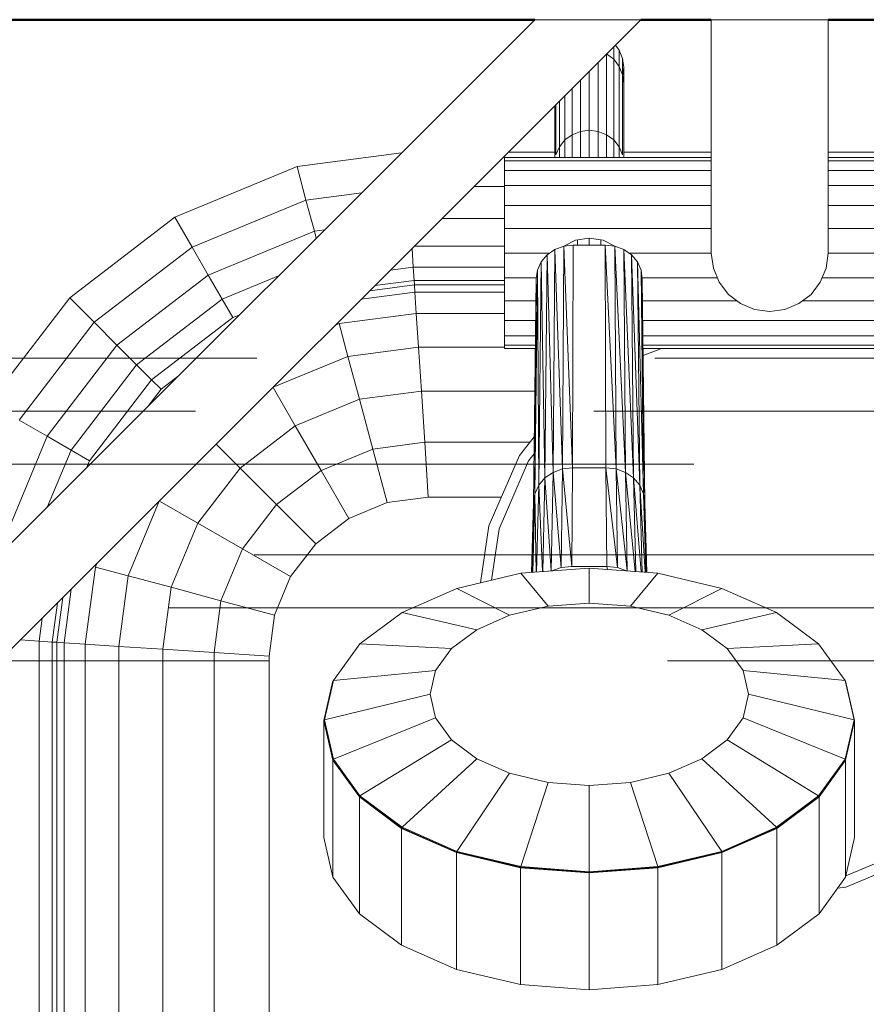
# Model space of a CAD drawing. Header units: millimetres. Extents: x -121 to 87583, y 4737 to 43333.
# Tile 40 of 86: x 43679 to 43839, y 41990 to 42176. Entities that reach past the tile are written whole.
import ezdxf

# ---------------------------------------------------------------- set-up
doc = ezdxf.new("R2010")
doc.units = ezdxf.units.MM
doc.linetypes.add('ADSK_Штриховая_ш3 п1_5', pattern=[225, 150, -75])
for name, color, linetype, lineweight in [('A-DETL-____-MBND', 5, 'ADSK_Штриховая_ш3 п1_5', 20), ('A-WALL-____-MCUT', 113, 'Continuous', 50), ('A-WALL-____-OTLN', 113, 'Continuous', 20), ('M-EQPM-____-OTLN', 50, 'Continuous', 20)]:
    doc.layers.add(name, color=color, linetype=linetype, lineweight=lineweight)

# ---------------------------------------------------------------- blocks, each defined once
blk = doc.blocks.new('Прямая форма - 83 new-608778-В_Этаж 01_Водопровод')
at = {"layer": 'M-EQPM-____-OTLN', "color": 9}
for p, q in [((-240.1, 500), (-400.16, 339.93)), ((-260.1, 500), (-400.16, 359.93)), ((-260.1, 500), (-240.1, 500)), ((-226.84, 500), (-204.84, 500)), ((-226.84, 500), (-226.84, 456)), ((-204.84, 500), (-204.84, 456)), ((-245.24, 492.53), (-245.24, 494.86)), ((-244.92, 495.18), (-244.21, 494.25)), ((-244.21, 494.25), (-243.56, 492.68)), ((-244.21, 491.19), (-244.21, 494.25)), ((-248.16, 478.95), (-248.16, 491.94)), ((-246.59, 478.32), (-246.59, 493.51)), ((-246.56, 493.54), (-245.24, 492.53)), ((-245.24, 492.53), (-244.21, 491.19)), ((-245.24, 477.33), (-245.24, 492.53)), ((-243.56, 492.68), (-243.34, 491)), ((-243.56, 489.63), (-243.56, 492.68)), ((-249.84, 490.26), (-249.84, 479.16)), ((-244.21, 491.19), (-243.56, 489.63)), ((-244.21, 476.03), (-244.21, 491.19)), ((-243.34, 491), (-243.52, 489.63)), ((-243.34, 491), (-243.34, 487.95)), ((-243.34, 487.95), (-243.34, 491)), ((-251.52, 488.58), (-251.52, 478.95)), ((-243.56, 489.63), (-243.34, 487.95)), ((-243.56, 474.52), (-243.56, 489.63)), ((-253.09, 487.01), (-253.09, 478.32)), ((-243.34, 474), (-243.34, 487.95)), ((-255.47, 476.03), (-255.47, 484.63)), ((-254.43, 477.33), (-254.43, 485.66)), ((-256.34, 474), (-256.34, 483.76)), ((-256.12, 474.52), (-256.12, 483.98)), ((-253.09, 478.32), (-251.52, 478.95)), ((-251.52, 478.95), (-249.84, 479.16)), ((-251.52, 478.95), (-251.52, 474)), ((-249.84, 479.16), (-248.16, 478.95)), ((-249.84, 479.16), (-249.84, 474)), ((-248.16, 474), (-248.16, 478.95)), ((-248.16, 478.95), (-246.59, 478.32)), ((-255.47, 476.03), (-254.43, 477.33)), ((-254.43, 477.33), (-253.09, 478.32)), ((-254.43, 477.33), (-254.43, 474)), ((-253.09, 478.32), (-253.09, 474)), ((-246.59, 474), (-246.59, 478.32)), ((-246.59, 478.32), (-245.24, 477.33)), ((-245.24, 477.33), (-244.21, 476.03)), ((-245.24, 477.33), (-245.24, 474)), ((-256.12, 474.52), (-255.47, 476.03)), ((-255.47, 476.03), (-255.47, 474)), ((-244.21, 476.03), (-243.56, 474.52)), ((-244.21, 476.03), (-244.21, 474)), ((-304.9, 472.3), (-285.2, 474.9)), ((-265.84, 474), (-226.84, 474)), ((-265.84, 474), (-265.84, 473.39)), ((-265.84, 473.39), (-226.84, 473.39)), ((-265.84, 473.39), (-265.84, 471.59)), ((-265.1, 475), (-256.34, 475)), ((-243.34, 475), (-226.84, 475)), ((-204.84, 475), (-92.74, 475)), ((-204.84, 474), (-165.84, 474)), ((-204.84, 473.39), (-165.84, 473.39)), ((-327.94, 462.76), (-304.9, 472.3)), ((-303.21, 466), (-304.9, 472.3)), ((-265.84, 471.59), (-265.84, 468.73)), ((-226.84, 471.59), (-265.84, 471.59)), ((-165.84, 471.59), (-204.84, 471.59)), ((-271.57, 468.53), (-265.84, 468.53)), ((-265.84, 468.73), (-226.84, 468.73)), ((-265.84, 468.73), (-265.84, 465)), ((-204.84, 468.73), (-165.84, 468.73)), ((-324.68, 457.11), (-303.21, 466)), ((-303.21, 466), (-292.72, 467.38)), ((-301.63, 460.13), (-303.21, 466)), ((-226.84, 465), (-265.84, 465)), ((-265.84, 465), (-265.84, 460.66)), ((-204.84, 465), (-165.84, 465)), ((-347.73, 447.57), (-327.94, 462.76)), ((-324.68, 457.11), (-327.94, 462.76)), ((-277.6, 462.5), (-265.84, 462.5)), ((-301.63, 460.13), (-299.72, 460.38)), ((-226.84, 460.66), (-265.84, 460.66)), ((-265.84, 460.66), (-265.84, 456)), ((-204.84, 460.66), (-165.84, 460.66)), ((-321.64, 451.84), (-301.63, 460.13)), ((-301.28, 458.82), (-301.63, 460.13)), ((-252.43, 458.41), (-249.84, 458.81)), ((-249.84, 457.52), (-249.84, 458.81)), ((-249.84, 458.81), (-247.25, 458.41)), ((-343.12, 442.96), (-324.68, 457.11)), ((-321.64, 451.84), (-324.68, 457.11)), ((-283, 453.35), (-283.23, 456.86)), ((-282.78, 457.32), (-265.84, 457.32)), ((-257.79, 455.66), (-256.34, 456.67)), ((-256.34, 456.67), (-257.79, 455.66)), ((-256.66, 414.64), (-256.34, 456.67)), ((-256.34, 456.67), (-256.66, 414.64)), ((-256.34, 456.67), (-254.65, 457.3)), ((-254.65, 457.3), (-256.34, 456.67)), ((-254.89, 415.3), (-256.34, 456.67)), ((-256.34, 456.67), (-254.89, 415.3)), ((-254.89, 415.3), (-254.65, 457.3)), ((-254.65, 457.3), (-254.89, 415.3)), ((-254.65, 457.33), (-252.43, 458.41)), ((-254.65, 457.3), (-252.84, 457.52)), ((-252.84, 457.52), (-254.65, 457.3)), ((-252.99, 415.53), (-254.65, 457.3)), ((-254.65, 457.3), (-252.99, 415.53)), ((-252.99, 415.53), (-252.84, 457.52)), ((-252.84, 457.52), (-252.99, 415.53)), ((-252.84, 457.52), (-246.84, 457.52)), ((-252.84, 457.52), (-246.84, 457.52)), ((-252.04, 457.52), (-252.04, 458.47)), ((-247.64, 457.52), (-247.64, 458.47)), ((-247.25, 458.41), (-245.03, 457.33)), ((-246.69, 415.53), (-246.84, 457.52)), ((-246.84, 457.52), (-245.03, 457.3)), ((-246.69, 415.53), (-246.84, 457.52)), ((-244.79, 415.3), (-246.84, 457.52)), ((-245.03, 457.3), (-246.84, 457.52)), ((-246.84, 457.52), (-244.79, 415.3)), ((-245.03, 457.3), (-243.34, 456.67)), ((-244.79, 415.3), (-245.03, 457.3)), ((-243.01, 414.64), (-245.03, 457.3)), ((-245.03, 457.3), (-244.79, 415.3)), ((-243.34, 456.67), (-245.03, 457.3)), ((-245.03, 457.3), (-243.01, 414.64)), ((-243.34, 456.67), (-241.89, 455.66)), ((-243.01, 414.64), (-243.34, 456.67)), ((-241.49, 413.6), (-243.34, 456.67)), ((-243.34, 456.67), (-243.01, 414.64)), ((-241.89, 455.66), (-243.34, 456.67)), ((-243.34, 456.67), (-241.49, 413.6)), ((-265.84, 456), (-257.3, 456)), ((-265.84, 451.34), (-265.84, 456)), ((-257.79, 455.66), (-258.9, 454.34)), ((-257.79, 455.66), (-258.9, 454.34)), ((-258.18, 413.6), (-257.79, 455.66)), ((-257.79, 455.66), (-258.18, 413.6)), ((-256.66, 414.64), (-257.79, 455.66)), ((-257.79, 455.66), (-256.66, 414.64)), ((-226.84, 456), (-242.38, 456)), ((-241.89, 455.66), (-240.78, 454.34)), ((-241.49, 413.6), (-241.89, 455.66)), ((-240.32, 412.23), (-241.89, 455.66)), ((-241.89, 455.66), (-241.49, 413.6)), ((-240.78, 454.34), (-241.89, 455.66)), ((-241.89, 455.66), (-240.32, 412.23)), ((-226.84, 456), (-226.46, 453.15)), ((-205.21, 453.15), (-204.84, 456)), ((-204.84, 456), (-165.84, 456)), ((-287.32, 452.78), (-283, 453.35)), ((-283, 453.35), (-265.84, 453.35)), ((-283, 453.35), (-282.84, 450.85)), ((-259.6, 452.81), (-258.9, 454.34)), ((-258.9, 454.34), (-259.6, 452.81)), ((-259.35, 412.23), (-258.9, 454.34)), ((-258.9, 454.34), (-259.35, 412.23)), ((-258.18, 413.6), (-258.9, 454.34)), ((-258.9, 454.34), (-258.18, 413.6)), ((-240.78, 454.34), (-240.08, 452.81)), ((-240.32, 412.23), (-240.78, 454.34)), ((-239.59, 410.64), (-240.78, 454.34)), ((-240.78, 454.34), (-240.32, 412.23)), ((-240.08, 452.81), (-240.78, 454.34)), ((-240.78, 454.34), (-239.59, 410.64)), ((-226.46, 453.15), (-225.36, 450.5)), ((-206.31, 450.5), (-205.21, 453.15)), ((-338.82, 438.66), (-321.64, 451.84)), ((-319.03, 447.32), (-321.64, 451.84)), ((-319.03, 447.32), (-308.36, 451.73)), ((-265.84, 447), (-265.84, 451.34)), ((-265.84, 451.34), (-259.81, 451.34)), ((-260.34, 408.93), (-259.84, 451.17)), ((-259.84, 451.17), (-260.34, 408.93)), ((-259.6, 452.81), (-260.09, 410.64)), ((-260.09, 410.64), (-259.6, 452.81)), ((-260.09, 410.64), (-259.84, 451.17)), ((-259.84, 451.17), (-260.09, 410.64)), ((-259.6, 452.81), (-259.84, 451.17)), ((-259.6, 452.81), (-259.84, 451.17)), ((-259.35, 412.23), (-259.6, 452.81)), ((-259.6, 452.81), (-259.35, 412.23)), ((-239.84, 451.17), (-240.08, 452.81)), ((-239.59, 410.64), (-240.08, 452.81)), ((-239.34, 408.93), (-240.08, 452.81)), ((-240.08, 452.81), (-239.59, 410.64)), ((-239.84, 451.17), (-240.08, 452.81)), ((-240.08, 452.81), (-239.34, 408.93)), ((-239.86, 451.34), (-225.71, 451.34)), ((-239.34, 408.93), (-239.84, 451.17)), ((-239.84, 451.17), (-239.34, 408.93)), ((-165.84, 451.34), (-205.96, 451.34)), ((-282.78, 450), (-291.21, 448.89)), ((-282.84, 450.85), (-290.22, 449.88)), ((-265.84, 450.85), (-282.84, 450.85)), ((-282.84, 450.85), (-282.78, 450)), ((-282.78, 450), (-282.69, 448.64)), ((-265.84, 450), (-282.78, 450)), ((-225.36, 450.5), (-223.62, 448.22)), ((-208.06, 448.22), (-206.31, 450.5)), ((-362.92, 427.78), (-347.73, 447.57)), ((-343.12, 442.96), (-347.73, 447.57)), ((-292.79, 447.31), (-282.69, 448.64)), ((-282.69, 448.64), (-265.84, 448.64)), ((-282.69, 448.64), (-282.43, 444.64)), ((-223.62, 448.22), (-221.34, 446.47)), ((-210.34, 446.47), (-208.06, 448.22)), ((-335.13, 434.96), (-319.03, 447.32)), ((-317.02, 443.85), (-319.03, 447.32)), ((-265.84, 443.27), (-265.84, 447)), ((-265.84, 447), (-259.86, 447)), ((-239.79, 447), (-222.02, 447)), ((-221.34, 446.47), (-218.68, 445.37)), ((-212.99, 445.37), (-210.34, 446.47)), ((-165.84, 447), (-209.65, 447)), ((-332.29, 432.13), (-317.02, 443.85)), ((-317.02, 443.85), (-315.7, 444.39)), ((-296.97, 442.73), (-282.43, 444.64)), ((-282.43, 444.64), (-265.84, 444.64)), ((-282.43, 444.64), (-282.02, 438.28)), ((-218.68, 445.37), (-215.84, 445)), ((-215.84, 445), (-212.99, 445.37)), ((-357.27, 424.52), (-343.12, 442.96)), ((-338.82, 438.66), (-343.12, 442.96)), ((-296.97, 442.73), (-297.65, 442.44)), ((-296.97, 442.73), (-295.31, 436.53)), ((-265.84, 440.41), (-265.84, 443.27)), ((-259.89, 443.27), (-265.84, 443.27)), ((-165.84, 443.27), (-239.74, 443.27)), ((-265.84, 438.61), (-265.84, 440.41)), ((-259.9, 440.41), (-265.84, 440.41)), ((-165.84, 440.41), (-239.71, 440.41)), ((-352, 421.48), (-338.82, 438.66)), ((-335.13, 434.96), (-338.82, 438.66)), ((-282.02, 438.28), (-295.31, 436.53)), ((-265.84, 438.28), (-282.02, 438.28)), ((-282.02, 438.28), (-281.47, 430)), ((-265.84, 438), (-265.84, 438.61)), ((-259.91, 438.61), (-265.84, 438.61)), ((-165.84, 438.61), (-239.69, 438.61)), ((-295.31, 436.53), (-309.4, 430.7)), ((-295.31, 436.53), (-293.15, 428.46)), ((-259.92, 438), (-265.84, 438)), ((-165.84, 438), (-239.68, 438)), ((-236.23, 438), (-239.67, 436.67)), ((-347.48, 418.87), (-335.13, 434.96)), ((-332.29, 432.13), (-335.13, 434.96)), ((-330.51, 430.35), (-327.23, 432.87)), ((-344.01, 416.86), (-332.29, 432.13)), ((-330.51, 430.35), (-332.29, 432.13)), ((-309.42, 430.68), (-305.25, 423.45)), ((-333.03, 427.07), (-330.51, 430.35)), ((-281.47, 430), (-293.15, 428.46)), ((-260.09, 430), (-281.47, 430)), ((-281.47, 430), (-280.84, 420.35)), ((-293.15, 428.46), (-305.25, 423.45)), ((-293.15, 428.46), (-290.63, 419.06)), ((-352, 421.48), (-357.27, 424.52)), ((-305.25, 423.45), (-315.64, 415.48)), ((-305.25, 423.45), (-300.38, 415.02)), ((-360.29, 401.47), (-352, 421.48)), ((-347.48, 418.87), (-352, 421.48)), ((-263, 417.86), (-260.19, 421.38)), ((-320.13, 419.97), (-315.64, 415.48)), ((-280.84, 420.35), (-290.63, 419.06)), ((-261.01, 420.35), (-280.84, 420.35)), ((-280.84, 420.35), (-280.16, 410)), ((-351.9, 408.2), (-347.48, 418.87)), ((-344.01, 416.86), (-347.48, 418.87)), ((-290.63, 419.06), (-300.38, 415.02)), ((-290.63, 419.06), (-287.93, 408.98)), ((-268.75, 404.58), (-263, 417.86)), ((-260.23, 418.15), (-261.28, 416.83)), ((-344.56, 415.54), (-344.01, 416.86)), ((-261.28, 416.83), (-266.82, 404.03)), ((-315.64, 415.48), (-323.61, 405.09)), ((-315.64, 415.48), (-308.76, 408.6)), ((-300.38, 415.02), (-308.76, 408.6)), ((-300.38, 415.02), (-295.16, 405.98)), ((-256.66, 414.64), (-258.18, 413.6)), ((-258.18, 413.6), (-256.66, 414.64)), ((-257, 396.07), (-256.66, 414.64)), ((-256.66, 414.64), (-257, 396.07)), ((-254.89, 415.3), (-256.66, 414.64)), ((-256.66, 414.64), (-254.89, 415.3)), ((-255.14, 396.71), (-256.66, 414.64)), ((-256.66, 414.64), (-255.14, 396.71)), ((-255.14, 396.71), (-254.89, 415.3)), ((-254.89, 415.3), (-255.14, 396.71)), ((-252.99, 415.53), (-254.89, 415.3)), ((-254.89, 415.3), (-252.99, 415.53)), ((-253.14, 396.94), (-254.89, 415.3)), ((-254.89, 415.3), (-253.14, 396.94)), ((-253.14, 396.94), (-252.99, 415.53)), ((-252.99, 415.53), (-253.14, 396.94)), ((-252.99, 415.53), (-246.69, 415.53)), ((-252.99, 415.53), (-246.69, 415.53)), ((-246.53, 396.94), (-246.69, 415.53)), ((-246.53, 396.94), (-246.69, 415.53)), ((-244.53, 396.71), (-246.69, 415.53)), ((-244.79, 415.3), (-246.69, 415.53)), ((-246.69, 415.53), (-244.53, 396.71)), ((-246.69, 415.53), (-244.79, 415.3)), ((-244.53, 396.71), (-244.79, 415.3)), ((-242.68, 396.08), (-244.79, 415.3)), ((-243.01, 414.64), (-244.79, 415.3)), ((-244.79, 415.3), (-242.68, 396.08)), ((-244.79, 415.3), (-244.53, 396.71)), ((-244.79, 415.3), (-243.01, 414.64)), ((-242.67, 396.07), (-243.01, 414.64)), ((-241.17, 395.96), (-243.01, 414.64)), ((-241.49, 413.6), (-243.01, 414.64)), ((-243.01, 414.64), (-241.17, 395.96)), ((-243.01, 414.64), (-242.67, 396.07)), ((-243.01, 414.64), (-241.49, 413.6)), ((-259.35, 412.23), (-260.09, 410.64)), ((-260.09, 410.64), (-259.35, 412.23)), ((-259.77, 395.87), (-259.35, 412.23)), ((-259.35, 412.23), (-259.77, 395.87)), ((-258.18, 413.6), (-259.35, 412.23)), ((-259.35, 412.23), (-258.18, 413.6)), ((-258.64, 395.95), (-259.35, 412.23)), ((-259.35, 412.23), (-258.64, 395.95)), ((-258.58, 395.96), (-258.18, 413.6)), ((-258.18, 413.6), (-258.58, 395.96)), ((-257.01, 396.07), (-258.18, 413.6)), ((-258.18, 413.6), (-257.01, 396.07)), ((-241.09, 395.96), (-241.49, 413.6)), ((-240.03, 395.88), (-241.49, 413.6)), ((-240.32, 412.23), (-241.49, 413.6)), ((-241.49, 413.6), (-240.03, 395.88)), ((-241.49, 413.6), (-241.09, 395.96)), ((-241.49, 413.6), (-240.32, 412.23)), ((-239.9, 395.87), (-240.32, 412.23)), ((-239.31, 395.82), (-240.32, 412.23)), ((-239.59, 410.64), (-240.32, 412.23)), ((-240.32, 412.23), (-239.31, 395.82)), ((-240.32, 412.23), (-239.9, 395.87)), ((-240.32, 412.23), (-239.59, 410.64)), ((-260.09, 410.64), (-260.49, 395.81)), ((-260.49, 395.81), (-260.09, 410.64)), ((-260.09, 410.64), (-260.34, 408.93)), ((-260.34, 408.93), (-260.09, 410.64)), ((-259.86, 395.86), (-260.09, 410.64)), ((-260.09, 410.64), (-259.86, 395.86)), ((-239.18, 395.81), (-239.59, 410.64)), ((-239.02, 395.8), (-239.59, 410.64)), ((-239.34, 408.93), (-239.59, 410.64)), ((-239.59, 410.64), (-239.02, 395.8)), ((-239.59, 410.64), (-239.18, 395.81)), ((-239.59, 410.64), (-239.34, 408.93)), ((-330.86, 409.24), (-336.7, 395.15)), ((-330.84, 409.26), (-323.61, 405.09)), ((-308.76, 408.6), (-315.19, 400.22)), ((-308.76, 408.6), (-301.38, 401.21)), ((-287.93, 408.98), (-295.16, 405.98)), ((-287.93, 408.98), (-295.16, 405.98)), ((-280.16, 410), (-287.93, 408.98)), ((-280.16, 410), (-287.93, 408.98)), ((-266.4, 410), (-280.16, 410)), ((-266.4, 410), (-280.16, 410)), ((-260.71, 395.8), (-260.34, 408.93)), ((-260.34, 408.93), (-260.71, 395.8)), ((-260.54, 395.81), (-260.34, 408.93)), ((-260.34, 408.93), (-260.54, 395.81)), ((-238.97, 395.8), (-239.34, 408.93)), ((-239.34, 408.93), (-238.97, 395.8)), ((-323.61, 405.09), (-328.63, 392.99)), ((-323.61, 405.09), (-315.19, 400.22)), ((-295.16, 405.98), (-301.38, 401.21)), ((-295.16, 405.98), (-301.38, 401.21)), ((-270.31, 393.85), (-268.75, 404.58)), ((-266.82, 404.03), (-268.23, 394.34)), ((-301.38, 401.21), (-306.14, 395)), ((-301.38, 401.21), (-306.14, 395)), ((-315.19, 400.22), (-319.23, 390.47)), ((-315.19, 400.22), (-306.14, 395)), ((-342.61, 397.49), (-342.89, 396.81)), ((-342.89, 396.81), (-344.8, 382.27)), ((-342.89, 396.81), (-336.7, 395.15)), ((-262.75, 395.64), (-274.79, 392.78)), ((-262.75, 395.64), (-274.79, 392.78)), ((-249.84, 396.62), (-262.75, 395.64)), ((-249.84, 396.62), (-262.75, 395.64)), ((-257.6, 389.45), (-262.75, 395.64)), ((-257.6, 389.45), (-262.75, 395.64)), ((-255.14, 396.71), (-256.88, 396.08)), ((-256.88, 396.08), (-255.14, 396.71)), ((-253.14, 396.94), (-255.14, 396.71)), ((-255.14, 396.71), (-253.14, 396.94)), ((-246.53, 396.94), (-253.14, 396.94)), ((-253.14, 396.94), (-246.53, 396.94)), ((-236.92, 395.64), (-249.84, 396.62)), ((-249.84, 390.03), (-249.84, 396.62)), ((-236.92, 395.64), (-249.84, 396.62)), ((-249.84, 390.03), (-249.84, 396.62)), ((-244.53, 396.71), (-246.53, 396.94)), ((-246.53, 396.94), (-246.39, 396.36)), ((-246.39, 396.36), (-246.53, 396.94)), ((-246.53, 396.94), (-244.53, 396.71)), ((-242.8, 396.08), (-244.53, 396.71)), ((-244.53, 396.71), (-242.8, 396.08)), ((-242.07, 389.45), (-236.92, 395.64)), ((-242.07, 389.45), (-236.92, 395.64)), ((-224.89, 392.78), (-236.92, 395.64)), ((-224.89, 392.78), (-236.92, 395.64)), ((-336.7, 395.15), (-338.45, 381.85)), ((-336.7, 395.15), (-328.63, 392.99)), ((-306.14, 395), (-309.14, 387.76)), ((-306.14, 395), (-309.14, 387.76)), ((-348.8, 382.53), (-347.47, 392.63)), ((-328.63, 392.99), (-330.16, 381.31)), ((-328.63, 392.99), (-319.23, 390.47)), ((-274.79, 392.78), (-285.12, 388.23)), ((-274.79, 392.78), (-285.12, 388.23)), ((-264.84, 387.73), (-274.79, 392.78)), ((-264.84, 387.73), (-274.79, 392.78)), ((-234.84, 387.73), (-224.89, 392.78)), ((-234.84, 387.73), (-224.89, 392.78)), ((-214.55, 388.23), (-224.89, 392.78)), ((-214.55, 388.23), (-224.89, 392.78)), ((-351.01, 382.68), (-350.04, 390.05)), ((-349.05, 391.04), (-350.16, 382.62)), ((-319.23, 390.47), (-320.52, 380.68)), ((-319.23, 390.47), (-309.14, 387.76)), ((-249.84, 390.03), (-257.6, 389.45)), ((-249.84, 390.03), (-257.6, 389.45)), ((-242.07, 389.45), (-249.84, 390.03)), ((-242.07, 389.45), (-249.84, 390.03)), ((-285.12, 388.23), (-293.05, 382.31)), ((-285.12, 388.23), (-293.05, 382.31)), ((-271.05, 384.99), (-285.12, 388.23)), ((-271.05, 384.99), (-285.12, 388.23)), ((-257.6, 389.45), (-264.84, 387.73)), ((-264.84, 387.73), (-257.6, 389.45)), ((-234.84, 387.73), (-242.07, 389.45)), ((-234.84, 387.73), (-242.07, 389.45)), ((-228.62, 384.99), (-214.55, 388.23)), ((-228.62, 384.99), (-214.55, 388.23)), ((-206.62, 382.31), (-214.55, 388.23)), ((-206.62, 382.31), (-214.55, 388.23)), ((-353.51, 382.84), (-352.94, 387.15)), ((-309.14, 387.76), (-310.16, 380)), ((-309.14, 387.76), (-310.16, 380)), ((-271.05, 384.99), (-264.84, 387.73)), ((-264.84, 387.73), (-271.05, 384.99)), ((-228.62, 384.99), (-234.84, 387.73)), ((-228.62, 384.99), (-234.84, 387.73)), ((-275.82, 381.43), (-271.05, 384.99)), ((-271.05, 384.99), (-275.82, 381.43)), ((-223.86, 381.43), (-228.62, 384.99)), ((-223.86, 381.43), (-228.62, 384.99)), ((-353.51, 382.84), (-357.03, 383.07)), ((-353.51, -382.84), (-353.51, 382.84)), ((-351.01, 382.68), (-353.51, 382.84)), ((-350.16, 382.62), (-351.01, 382.68)), ((-351.01, 382.68), (-351.01, -382.68)), ((-348.8, 382.53), (-350.16, 382.62)), ((-350.16, 382.62), (-350.16, -382.62)), ((-348.8, -382.53), (-348.8, 382.53)), ((-344.8, 382.27), (-348.8, 382.53)), ((-344.8, 382.27), (-338.45, 381.85)), ((-344.8, 382.27), (-344.8, -382.27)), ((-338.45, 381.85), (-330.16, 381.31)), ((-338.45, 381.85), (-338.45, -381.85)), ((-330.16, 381.31), (-320.52, 380.68)), ((-330.16, 381.31), (-330.16, -381.31)), ((-320.52, 380.68), (-310.16, 380)), ((-320.52, 380.68), (-320.52, -380.68)), ((-293.05, 382.31), (-298.04, 375.4)), ((-293.05, 382.31), (-298.04, 375.4)), ((-275.82, 381.43), (-293.05, 382.31)), ((-275.82, 381.43), (-293.05, 382.31)), ((-278.82, 377.28), (-275.82, 381.43)), ((-275.82, 381.43), (-278.82, 377.28)), ((-223.86, 381.43), (-206.62, 382.31)), ((-223.86, 381.43), (-206.62, 382.31)), ((-220.86, 377.28), (-223.86, 381.43)), ((-220.86, 377.28), (-223.86, 381.43)), ((-201.64, 375.4), (-206.62, 382.31)), ((-201.64, 375.4), (-206.62, 382.31)), ((-310.16, 380), (-310.16, -380)), ((-310.16, 0), (-310.16, 380)), ((-278.82, 377.28), (-298.04, 375.4)), ((-278.82, 377.28), (-298.04, 375.4)), ((-279.84, 372.83), (-278.82, 377.28)), ((-278.82, 377.28), (-279.84, 372.83)), ((-219.84, 372.83), (-220.86, 377.28)), ((-219.84, 372.83), (-220.86, 377.28)), ((-220.86, 377.28), (-201.64, 375.4)), ((-220.86, 377.28), (-201.64, 375.4)), ((-298.13, 375.34), (-299.84, 367.91)), ((-298.13, 375.34), (-299.84, 367.91)), ((-298.13, 375.25), (-299.84, 367.83)), ((-298.13, 375.25), (-299.84, 367.83)), ((-298.04, 375.4), (-299.74, 367.99)), ((-298.04, 375.4), (-299.74, 367.99)), ((-298.13, 375.34), (-298.13, 375.25)), ((-298.13, 375.34), (-298.13, 375.25)), ((-199.94, 367.99), (-201.64, 375.4)), ((-199.94, 367.99), (-201.64, 375.4)), ((-201.54, 375.34), (-201.54, 375.25)), ((-199.84, 367.91), (-201.54, 375.34)), ((-199.84, 367.91), (-201.54, 375.34)), ((-201.54, 375.34), (-201.54, 375.25)), ((-199.84, 367.83), (-201.54, 375.25)), ((-199.84, 367.83), (-201.54, 375.25)), ((-279.84, 372.83), (-299.74, 367.99)), ((-279.84, 372.83), (-299.74, 367.99)), ((-278.82, 368.37), (-279.84, 372.83)), ((-279.84, 372.83), (-278.82, 368.37)), ((-219.84, 372.83), (-220.86, 368.37)), ((-220.86, 368.37), (-219.84, 372.83)), ((-219.84, 372.83), (-199.94, 367.99)), ((-219.84, 372.83), (-199.94, 367.99)), ((-299.74, 367.99), (-299.84, 367.91)), ((-299.74, 367.99), (-299.84, 367.91)), ((-299.84, 367.91), (-299.84, 367.83)), ((-299.84, 367.91), (-298.13, 360.49)), ((-299.84, 367.91), (-299.84, 367.83)), ((-299.84, 367.91), (-298.13, 360.49)), ((-299.84, 367.83), (-299.84, 345.8)), ((-299.84, 367.83), (-299.84, 345.8)), ((-299.84, 367.83), (-298.13, 360.41)), ((-299.84, 367.83), (-298.13, 360.41)), ((-299.74, 367.99), (-298.04, 360.59)), ((-299.74, 367.99), (-298.04, 360.59)), ((-278.82, 368.37), (-298.04, 360.59)), ((-278.82, 368.37), (-298.04, 360.59)), ((-275.82, 364.22), (-278.82, 368.37)), ((-278.82, 368.37), (-275.82, 364.22)), ((-220.86, 368.37), (-223.86, 364.22)), ((-223.86, 364.22), (-220.86, 368.37)), ((-220.86, 368.37), (-201.64, 360.59)), ((-220.86, 368.37), (-201.64, 360.59)), ((-201.64, 360.59), (-199.94, 367.99)), ((-201.64, 360.59), (-199.94, 367.99)), ((-201.54, 360.49), (-199.84, 367.91)), ((-201.54, 360.49), (-199.84, 367.91)), ((-201.54, 360.41), (-199.84, 367.83)), ((-201.54, 360.41), (-199.84, 367.83)), ((-199.94, 367.99), (-199.84, 367.91)), ((-199.94, 367.99), (-199.84, 367.91)), ((-199.84, 367.91), (-199.84, 367.83)), ((-199.84, 367.91), (-199.84, 367.83)), ((-199.84, 367.83), (-199.84, 345.8)), ((-199.84, 367.83), (-199.84, 345.8)), ((-275.82, 364.22), (-293.05, 353.68)), ((-275.82, 364.22), (-293.05, 353.68)), ((-275.82, 364.22), (-271.05, 360.66)), ((-275.82, 364.22), (-271.05, 360.66)), ((-223.86, 364.22), (-228.62, 360.66)), ((-228.62, 360.66), (-223.86, 364.22)), ((-223.86, 364.22), (-206.62, 353.68)), ((-223.86, 364.22), (-206.62, 353.68)), ((-298.13, 361.01), (-298.13, 360.41)), ((-298.13, 361.01), (-298.13, 360.41)), ((-298.04, 360.59), (-298.13, 360.49)), ((-298.04, 360.59), (-298.13, 360.49)), ((-298.13, 360.49), (-293.14, 353.57)), ((-298.13, 360.49), (-298.13, 360.41)), ((-298.13, 360.49), (-293.14, 353.57)), ((-298.13, 360.49), (-298.13, 360.41)), ((-298.13, 360.41), (-298.13, 338.37)), ((-298.13, 360.41), (-293.14, 353.49)), ((-298.13, 360.41), (-298.13, 338.37)), ((-298.13, 360.41), (-293.14, 353.49)), ((-298.04, 360.59), (-293.05, 353.68)), ((-298.04, 360.59), (-293.05, 353.68)), ((-271.05, 360.66), (-285.12, 347.76)), ((-271.05, 360.66), (-285.12, 347.76)), ((-271.05, 360.66), (-264.84, 357.93)), ((-271.05, 360.66), (-264.84, 357.93)), ((-228.62, 360.66), (-234.84, 357.93)), ((-234.84, 357.93), (-228.62, 360.66)), ((-228.62, 360.66), (-214.55, 347.76)), ((-228.62, 360.66), (-214.55, 347.76)), ((-206.62, 353.68), (-201.64, 360.59)), ((-206.62, 353.68), (-201.64, 360.59)), ((-206.54, 353.57), (-201.54, 360.49)), ((-206.54, 353.57), (-201.54, 360.49)), ((-206.54, 353.49), (-201.54, 360.41)), ((-206.54, 353.49), (-201.54, 360.41)), ((-201.64, 360.59), (-201.54, 360.49)), ((-201.64, 360.59), (-201.54, 360.49)), ((-201.54, 361.01), (-201.54, 360.41)), ((-201.54, 361.01), (-201.54, 360.41)), ((-201.54, 360.49), (-201.54, 360.41)), ((-201.54, 360.49), (-201.54, 360.41)), ((-201.54, 360.41), (-201.54, 338.37)), ((-201.54, 360.41), (-201.54, 338.37)), ((-264.84, 357.93), (-274.79, 343.21)), ((-264.84, 357.93), (-274.79, 343.21)), ((-264.84, 357.93), (-257.6, 356.21)), ((-264.84, 357.93), (-257.6, 356.21)), ((-234.84, 357.93), (-242.07, 356.21)), ((-242.07, 356.21), (-234.84, 357.93)), ((-234.84, 357.93), (-224.89, 343.21)), ((-234.84, 357.93), (-224.89, 343.21)), ((-257.6, 356.21), (-262.75, 340.35)), ((-257.6, 356.21), (-262.75, 340.35)), ((-257.6, 356.21), (-249.84, 355.62)), ((-257.6, 356.21), (-249.84, 355.62)), ((-249.84, 355.62), (-242.07, 356.21)), ((-249.84, 355.62), (-242.07, 356.21)), ((-249.84, 355.62), (-249.84, 339.37)), ((-249.84, 355.62), (-249.84, 339.37)), ((-242.07, 356.21), (-236.92, 340.35)), ((-242.07, 356.21), (-236.92, 340.35)), ((-293.05, 353.68), (-293.14, 353.57)), ((-293.05, 353.68), (-293.14, 353.57)), ((-293.14, 353.57), (-285.19, 347.63)), ((-293.14, 353.57), (-293.14, 353.49)), ((-293.14, 353.57), (-285.19, 347.63)), ((-293.14, 353.57), (-293.14, 353.49)), ((-293.14, 353.49), (-293.14, 331.46)), ((-293.14, 353.49), (-285.19, 347.55)), ((-293.14, 353.49), (-293.14, 331.46)), ((-293.14, 353.49), (-285.19, 347.55)), ((-293.05, 353.68), (-285.12, 347.76)), ((-293.05, 353.68), (-285.12, 347.76)), ((-214.55, 347.76), (-206.62, 353.68)), ((-214.55, 347.76), (-206.62, 353.68)), ((-214.48, 347.63), (-206.54, 353.57)), ((-214.48, 347.63), (-206.54, 353.57)), ((-214.48, 347.55), (-206.54, 353.49)), ((-214.48, 347.55), (-206.54, 353.49)), ((-206.62, 353.68), (-206.54, 353.57)), ((-206.62, 353.68), (-206.54, 353.57)), ((-206.54, 353.57), (-206.54, 353.49)), ((-206.54, 353.57), (-206.54, 353.49)), ((-206.54, 353.49), (-206.54, 331.46)), ((-206.54, 353.49), (-206.54, 331.46)), ((-285.12, 347.76), (-285.19, 347.63)), ((-285.12, 347.76), (-285.19, 347.63)), ((-285.19, 347.63), (-274.84, 343.08)), ((-285.19, 347.63), (-285.19, 347.55)), ((-285.19, 347.63), (-274.84, 343.08)), ((-285.19, 347.63), (-285.19, 347.55)), ((-285.19, 347.55), (-285.19, 325.52)), ((-285.19, 347.55), (-274.84, 342.99)), ((-285.19, 347.55), (-285.19, 325.52)), ((-285.19, 347.55), (-274.84, 342.99)), ((-285.12, 347.76), (-274.79, 343.21)), ((-285.12, 347.76), (-274.79, 343.21)), ((-224.89, 343.21), (-214.55, 347.76)), ((-224.89, 343.21), (-214.55, 347.76)), ((-224.84, 343.08), (-214.48, 347.63)), ((-224.84, 343.08), (-214.48, 347.63)), ((-224.84, 342.99), (-214.48, 347.55)), ((-224.84, 342.99), (-214.48, 347.55)), ((-214.55, 347.76), (-214.48, 347.63)), ((-214.55, 347.76), (-214.48, 347.63)), ((-214.48, 347.63), (-214.48, 347.55)), ((-214.48, 347.63), (-214.48, 347.55)), ((-214.48, 347.55), (-214.48, 325.52)), ((-214.48, 347.55), (-214.48, 325.52)), ((-298.13, 338.37), (-299.84, 345.8)), ((-299.84, 345.8), (-298.13, 338.37)), ((-199.84, 345.8), (-201.54, 338.37)), ((-201.54, 338.37), (-199.84, 345.8)), ((-201.49, 338.61), (-189.14, 343.77)), ((-274.79, 343.21), (-274.84, 343.08)), ((-274.79, 343.21), (-274.84, 343.08)), ((-274.84, 343.08), (-262.78, 340.21)), ((-274.84, 343.08), (-274.84, 342.99)), ((-274.84, 343.08), (-262.78, 340.21)), ((-274.84, 343.08), (-274.84, 342.99)), ((-274.84, 342.99), (-274.84, 320.96)), ((-274.84, 342.99), (-262.78, 340.13)), ((-274.84, 342.99), (-274.84, 320.96)), ((-274.84, 342.99), (-262.78, 340.13)), ((-274.79, 343.21), (-262.75, 340.35)), ((-274.79, 343.21), (-262.75, 340.35)), ((-236.92, 340.35), (-224.89, 343.21)), ((-236.92, 340.35), (-224.89, 343.21)), ((-236.9, 340.21), (-224.84, 343.08)), ((-236.9, 340.21), (-224.84, 343.08)), ((-236.9, 340.13), (-224.84, 342.99)), ((-236.9, 340.13), (-224.84, 342.99)), ((-224.89, 343.21), (-224.84, 343.08)), ((-224.89, 343.21), (-224.84, 343.08)), ((-224.84, 343.08), (-224.84, 342.99)), ((-224.84, 343.08), (-224.84, 342.99)), ((-224.84, 342.99), (-224.84, 320.96)), ((-224.84, 342.99), (-224.84, 320.96)), ((-188.14, 342.04), (-201.49, 336.46)), ((-262.75, 340.35), (-262.78, 340.21)), ((-262.75, 340.35), (-262.78, 340.21)), ((-262.78, 340.21), (-249.84, 339.23)), ((-262.78, 340.21), (-262.78, 340.13)), ((-262.78, 340.21), (-249.84, 339.23)), ((-262.78, 340.21), (-262.78, 340.13)), ((-262.78, 340.13), (-262.78, 318.09)), ((-262.78, 340.13), (-249.84, 339.15)), ((-262.78, 340.13), (-262.78, 318.09)), ((-262.78, 340.13), (-249.84, 339.15)), ((-262.75, 340.35), (-249.84, 339.37)), ((-262.75, 340.35), (-249.84, 339.37)), ((-249.84, 339.37), (-236.92, 340.35)), ((-249.84, 339.37), (-236.92, 340.35)), ((-249.84, 339.23), (-236.9, 340.21)), ((-249.84, 339.23), (-236.9, 340.21)), ((-249.84, 339.15), (-236.9, 340.13)), ((-249.84, 339.15), (-236.9, 340.13)), ((-236.92, 340.35), (-236.9, 340.21)), ((-236.92, 340.35), (-236.9, 340.21)), ((-236.9, 340.21), (-236.9, 340.13)), ((-236.9, 340.21), (-236.9, 340.13)), ((-236.9, 340.13), (-236.9, 318.09)), ((-236.9, 340.13), (-236.9, 318.09)), ((-293.14, 331.46), (-298.13, 338.37)), ((-298.13, 338.37), (-293.14, 331.46)), ((-249.84, 339.37), (-249.84, 339.23)), ((-249.84, 339.37), (-249.84, 339.23)), ((-249.84, 339.23), (-249.84, 339.15)), ((-249.84, 339.23), (-249.84, 339.15)), ((-249.84, 339.15), (-249.84, 317.12)), ((-249.84, 339.15), (-249.84, 317.12)), ((-201.54, 338.37), (-206.54, 331.46)), ((-206.54, 331.46), (-201.54, 338.37)), ((-201.49, 336.46), (-203.07, 336.25)), ((-285.19, 325.52), (-293.14, 331.46)), ((-293.14, 331.46), (-285.19, 325.52)), ((-206.54, 331.46), (-214.48, 325.52)), ((-214.48, 325.52), (-206.54, 331.46)), ((-274.84, 320.96), (-285.19, 325.52)), ((-285.19, 325.52), (-274.84, 320.96)), ((-214.48, 325.52), (-224.84, 320.96)), ((-224.84, 320.96), (-214.48, 325.52)), ((-262.78, 318.09), (-274.84, 320.96)), ((-274.84, 320.96), (-262.78, 318.09)), ((-224.84, 320.96), (-236.9, 318.09)), ((-236.9, 318.09), (-224.84, 320.96)), ((-249.84, 317.12), (-262.78, 318.09)), ((-262.78, 318.09), (-249.84, 317.12)), ((-236.9, 318.09), (-249.84, 317.12)), ((-249.84, 317.12), (-236.9, 318.09))]:
    blk.add_line(p, q, dxfattribs=at)
blk = doc.blocks.new('Прямая форма - FU - 054-608779-В_Этаж 01_Водопровод')
blk.add_blockref('Прямая форма - 83 new-608778-В_Этаж 01_Водопровод', (0, 0))
blk = doc.blocks.new('Прямая форма - 83 new-608896-В_Этаж 01_Водопровод')
at = {"layer": 'A-WALL-____-MCUT', "color": 253}
for p, q in [((705, 100), (100, 100)), ((740.26, 100), (727, 100)), ((897.33, 100), (760.26, 100))]:
    blk.add_line(p, q, dxfattribs=at)
blk = doc.blocks.new('Прямая форма - SW - 005-608897-В_Этаж 01_Водопровод')
blk.add_blockref('Прямая форма - 83 new-608896-В_Этаж 01_Водопровод', (0, 0))
blk = doc.blocks.new('83 new_ifc_RVT-1-В_Этаж 01_Водопровод')
at = {"layer": 'A-WALL-____-OTLN', "color": 9, "lineweight": 20, "rotation": 180}
blk.add_blockref('Прямая форма - SW - 005-608897-В_Этаж 01_Водопровод', (24510.28, 42275.83), dxfattribs=at)
at = {"layer": 'M-EQPM-____-OTLN', "color": 9, "lineweight": 20}
blk.add_blockref('Прямая форма - FU - 054-608779-В_Этаж 01_Водопровод', (24010.12, 41675.83), dxfattribs=at)

msp = doc.modelspace()

# ---------------------------------------------------------------- linework, layer by layer
at = {"layer": 'A-DETL-____-MBND', "color": 220}
for p, q in [((43948.77, 42112.05), (43206.14, 42112.05)), ((43937.25, 42102.05), (43348.25, 42102.05)), ((43206.14, 42092.05), (43953.25, 42092.05))]:
    msp.add_line(p, q, dxfattribs=at)
at = {"layer": 'A-DETL-____-MBND', "color": 150}
for p, q in [((44098.25, 42074.96), (43351.14, 42074.96)), ((44082.25, 42064.96), (43367.14, 42064.96)), ((43351.14, 42054.96), (44098.25, 42054.96))]:
    msp.add_line(p, q, dxfattribs=at)

# ---------------------------------------------------------------- block references
at = {"lineweight": 9}
msp.add_blockref('83 new_ifc_RVT-1-В_Этаж 01_Водопровод', (20026.13, 0), dxfattribs=at)

doc.saveas('drawing.dxf')
